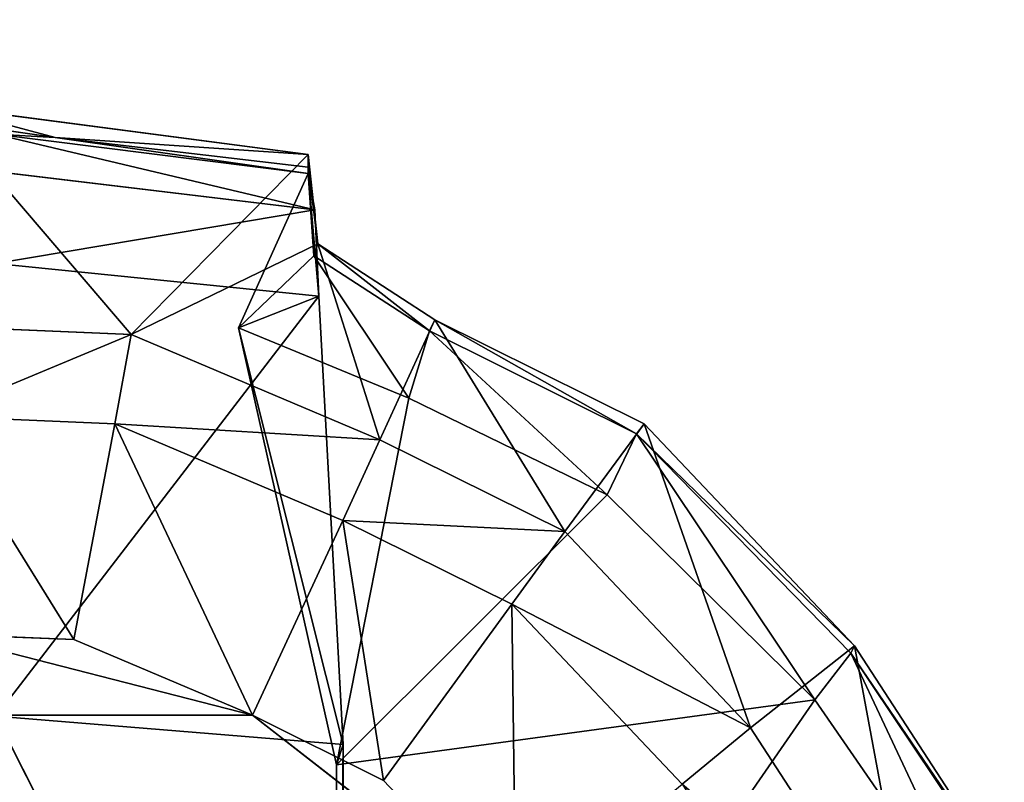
# Model space of a CAD drawing. Extents: x 0 to 31, y 0 to 21.2.
# Tile 155 of 256: x 10.855 to 11.527, y 3.285 to 3.806. Entities that reach past the tile are written whole.
import ezdxf

# ---------------------------------------------------------------- set-up
doc = ezdxf.new("R2010")
doc.units = 0
doc.header["$MEASUREMENT"] = 0
doc.layers.get('0').update_dxf_attribs({"color": 13, "linetype": 'CONTINUOUS'})
for name, color, linetype in [('CAST_IRON', 250, 'CONTINUOUS'), ('GALVANIZED_METAL', 252, 'CONTINUOUS'), ('KNOBS', 252, 'CONTINUOUS')]:
    doc.layers.add(name, color=color, linetype=linetype)

# ---------------------------------------------------------------- blocks, each defined once
blk = doc.blocks.new('NGM5058UC_TRADECAD_DXF')
at = {"layer": 'KNOBS', "color": 0}
for p, q in [((-4.7222, -6.87475, 0.90625), (-4.4674, -6.90825, 0.90625)), ((-4.7222, -6.87475, 0.90625), (-4.4674, -6.90825, 0.90625)), ((-4.7222, -6.88465, 1.12635), (-4.6402, -6.89655, 1.12635)), ((-4.7222, -6.88465, 1.12635), (-4.6402, -6.89655, 1.12635)), ((-4.6402, -6.89655, 1.12635), (-4.6812, -6.89435, 1.16625)), ((-4.4674, -6.92105, 1.16625), (-4.6812, -6.89435, 1.16625)), ((-4.6402, -6.89655, 1.12635), (-4.6812, -6.89435, 1.16625)), ((-4.4674, -6.92105, 1.16625), (-4.6812, -6.89435, 1.16625)), ((-4.6402, -6.89655, 1.12635), (-4.4674, -6.91685, 1.12635)), ((-4.6402, -6.89655, 1.12635), (-4.4674, -6.90825, 0.90625)), ((-4.6402, -6.89655, 1.12635), (-4.4674, -6.91685, 1.12635)), ((-4.6402, -6.89655, 1.12635), (-4.4674, -6.90825, 0.90625)), ((-4.4674, -6.90825, 0.90625), (-4.5883, -7.03095, 0.90625)), ((-4.4674, -6.90825, 0.90625), (-4.5883, -7.03095, 0.90625)), ((-4.4674, -6.91685, 1.12635), (-4.4674, -6.90825, 0.90625)), ((-4.4674, -6.90825, 0.90625), (-4.4608, -6.96905, 0.90625)), ((-4.4674, -6.91685, 1.12635), (-4.4674, -6.90825, 0.90625)), ((-4.4674, -6.90825, 0.90625), (-4.4608, -6.96905, 0.90625)), ((-4.4674, -6.91685, 1.12635), (-4.4674, -6.92105, 1.16625)), ((-4.4636, -6.97735, 1.12645), (-4.4674, -6.91685, 1.12635)), ((-4.4636, -6.97735, 1.12645), (-4.4674, -6.91685, 1.12635)), ((-4.4674, -6.91685, 1.12635), (-4.4674, -6.92105, 1.16625)), ((-4.6812, -6.91975, 1.89825), (-4.463, -6.94595, 1.89835)), ((-4.6812, -6.91975, 1.89825), (-4.463, -6.94595, 1.89835)), ((-4.515, -7.02655, 1.16675), (-4.4674, -6.92105, 1.16625)), ((-4.515, -7.02655, 1.16675), (-4.4674, -6.92105, 1.16625)), ((-4.4674, -6.92105, 1.16625), (-4.463, -6.94595, 1.89835)), ((-4.4674, -6.92105, 1.16625), (-4.4636, -6.97735, 1.12645)), ((-4.4674, -6.92105, 1.16625), (-4.4636, -6.97735, 1.12645)), ((-4.4601, -7.00495, 1.89815), (-4.4674, -6.92105, 1.16625)), ((-4.4601, -7.00495, 1.89815), (-4.4674, -6.92105, 1.16625)), ((-4.4674, -6.92105, 1.16625), (-4.463, -6.94595, 1.89835)), ((-4.463, -6.94595, 1.89835), (-4.4601, -7.00495, 1.89815)), ((-4.463, -6.94595, 1.89835), (-4.4601, -7.00495, 1.89815)), ((-4.4608, -6.96905, 0.90625), (-4.5883, -7.03095, 0.90625)), ((-4.4608, -6.96905, 0.90625), (-4.5883, -7.03095, 0.90625)), ((-4.4608, -6.96905, 0.90625), (-4.4636, -6.97735, 1.12645)), ((-4.4608, -6.96905, 0.90625), (-4.4636, -6.97735, 1.12645)), ((-4.4608, -6.96905, 0.90625), (-4.3809, -7.02105, 0.90625)), ((-4.4608, -6.96905, 0.90625), (-4.3809, -7.02105, 0.90625)), ((-4.515, -7.02655, 1.16675), (-4.4636, -6.97735, 1.12645)), ((-4.515, -7.02655, 1.16675), (-4.4636, -6.97735, 1.12645)), ((-4.3846, -7.02855, 1.12645), (-4.4636, -6.97735, 1.12645)), ((-4.4636, -6.97735, 1.12645), (-4.3987, -7.07455, 1.16675)), ((-4.4636, -6.97735, 1.12645), (-4.3987, -7.07455, 1.16675)), ((-4.3846, -7.02855, 1.12645), (-4.4636, -6.97735, 1.12645)), ((-4.4601, -7.00495, 1.89815), (-4.681, -6.98265, 1.89815)), ((-4.4601, -7.00495, 1.89815), (-4.681, -6.98265, 1.89815)), ((-4.515, -7.02655, 1.16675), (-4.4601, -7.00495, 1.89815)), ((-4.515, -7.02655, 1.16675), (-4.4601, -7.00495, 1.89815)), ((-4.4601, -7.00495, 1.89815), (-4.4435, -7.31085, 1.89845)), ((-4.4601, -7.00495, 1.89815), (-4.4435, -7.31085, 1.89845)), ((-4.7222, -7.02535, 0.90625), (-4.5883, -7.03095, 0.90625)), ((-4.7222, -7.02535, 0.90625), (-4.5883, -7.03095, 0.90625)), ((-4.3809, -7.02105, 0.90625), (-4.4185, -7.10285, 0.90625)), ((-4.3809, -7.02105, 0.90625), (-4.4185, -7.10285, 0.90625)), ((-4.3846, -7.02855, 1.12645), (-4.3809, -7.02105, 0.90625)), ((-4.3846, -7.02855, 1.12645), (-4.3809, -7.02105, 0.90625)), ((-4.3809, -7.02105, 0.90625), (-4.238, -7.09195, 0.90625)), ((-4.3809, -7.02105, 0.90625), (-4.238, -7.09195, 0.90625)), ((-4.5883, -7.03095, 0.90625), (-4.5995, -7.09195, 0.80005)), ((-4.5883, -7.03095, 0.90625), (-4.5995, -7.09195, 0.80005)), ((-4.5883, -7.03095, 0.90625), (-4.4185, -7.10285, 0.90625)), ((-4.5883, -7.03095, 0.90625), (-4.4185, -7.10285, 0.90625)), ((-4.4482, -7.32475, 1.16675), (-4.515, -7.02655, 1.16675)), ((-4.515, -7.02655, 1.16675), (-4.3987, -7.07455, 1.16675)), ((-4.515, -7.02655, 1.16675), (-4.3987, -7.07455, 1.16675)), ((-4.4482, -7.32475, 1.16675), (-4.515, -7.02655, 1.16675)), ((-4.4435, -7.31085, 1.89845), (-4.515, -7.02655, 1.16675)), ((-4.4435, -7.31085, 1.89845), (-4.515, -7.02655, 1.16675)), ((-4.3987, -7.07455, 1.16675), (-4.3846, -7.02855, 1.12645)), ((-4.3987, -7.07455, 1.16675), (-4.3846, -7.02855, 1.12645)), ((-4.2433, -7.09885, 1.12645), (-4.3846, -7.02855, 1.12645)), ((-4.2433, -7.09885, 1.12645), (-4.3846, -7.02855, 1.12645)), ((-4.3987, -7.07455, 1.16675), (-4.2634, -7.14035, 1.16675)), ((-4.3987, -7.07455, 1.16675), (-4.2634, -7.14035, 1.16675)), ((-4.5995, -7.09195, 0.59075), (-4.7221, -7.08675, 0.59075)), ((-4.5995, -7.09195, 0.80005), (-4.7221, -7.08675, 0.80005)), ((-4.5995, -7.09195, 0.59075), (-4.7221, -7.08675, 0.59075)), ((-4.5995, -7.09195, 0.80005), (-4.7221, -7.08675, 0.80005)), ((-4.6276, -7.23915, 0.59075), (-4.5995, -7.09195, 0.59075)), ((-4.6276, -7.23915, 0.59075), (-4.5995, -7.09195, 0.59075)), ((-4.4439, -7.15785, 0.59075), (-4.5995, -7.09195, 0.59075)), ((-4.5995, -7.09195, 0.59075), (-4.5995, -7.09195, 0.80005)), ((-4.4439, -7.15785, 0.80005), (-4.5995, -7.09195, 0.80005)), ((-4.5995, -7.09195, 0.59075), (-4.5995, -7.09195, 0.80005)), ((-4.4439, -7.15785, 0.59075), (-4.5995, -7.09195, 0.59075)), ((-4.4439, -7.15785, 0.80005), (-4.5995, -7.09195, 0.80005)), ((-4.2923, -7.16545, 0.90625), (-4.238, -7.09195, 0.90625)), ((-4.2923, -7.16545, 0.90625), (-4.238, -7.09195, 0.90625)), ((-4.238, -7.09195, 0.90625), (-4.2433, -7.09885, 1.12645)), ((-4.238, -7.09195, 0.90625), (-4.2433, -7.09885, 1.12645)), ((-4.238, -7.09195, 0.90625), (-4.0944, -7.24345, 0.90625)), ((-4.238, -7.09195, 0.90625), (-4.0944, -7.24345, 0.90625)), ((-4.2433, -7.09885, 1.12645), (-4.2634, -7.14035, 1.16675)), ((-4.2433, -7.09885, 1.12645), (-4.2634, -7.14035, 1.16675)), ((-4.2433, -7.09885, 1.12645), (-4.0968, -7.24845, 1.12645)), ((-4.2433, -7.09885, 1.12645), (-4.0968, -7.24845, 1.12645)), ((-4.4185, -7.10285, 0.90625), (-4.4439, -7.15785, 0.80005)), ((-4.4185, -7.10285, 0.90625), (-4.4439, -7.15785, 0.80005)), ((-4.4185, -7.10285, 0.90625), (-4.2923, -7.16545, 0.90625)), ((-4.4185, -7.10285, 0.90625), (-4.2923, -7.16545, 0.90625)), ((-4.2634, -7.14035, 1.16675), (-4.4482, -7.32475, 1.16675)), ((-4.2634, -7.14035, 1.16675), (-4.4482, -7.32475, 1.16675)), ((-4.2634, -7.14035, 1.16675), (-4.1216, -7.28035, 1.16675)), ((-4.2634, -7.14035, 1.16675), (-4.1216, -7.28035, 1.16675)), ((-4.5056, -7.29085, 0.59075), (-4.4439, -7.15785, 0.59075)), ((-4.5056, -7.29085, 0.59075), (-4.4439, -7.15785, 0.59075)), ((-4.3284, -7.21505, 0.59075), (-4.4439, -7.15785, 0.59075)), ((-4.4439, -7.15785, 0.59075), (-4.4439, -7.15785, 0.80005)), ((-4.4439, -7.15785, 0.80005), (-4.3284, -7.21505, 0.80005)), ((-4.4439, -7.15785, 0.80005), (-4.3284, -7.21505, 0.80005)), ((-4.4439, -7.15785, 0.59075), (-4.4439, -7.15785, 0.80005)), ((-4.3284, -7.21505, 0.59075), (-4.4439, -7.15785, 0.59075)), ((-4.3284, -7.21505, 0.80005), (-4.2923, -7.16545, 0.90625)), ((-4.3284, -7.21505, 0.80005), (-4.2923, -7.16545, 0.90625)), ((-4.2923, -7.16545, 0.90625), (-4.1654, -7.29945, 0.90625)), ((-4.2923, -7.16545, 0.90625), (-4.1654, -7.29945, 0.90625)), ((-4.3284, -7.21505, 0.59075), (-4.416, -7.33535, 0.59075)), ((-4.3284, -7.21505, 0.59075), (-4.416, -7.33535, 0.59075)), ((-4.2121, -7.33785, 0.59075), (-4.3284, -7.21505, 0.59075)), ((-4.3284, -7.21505, 0.80005), (-4.2121, -7.33785, 0.80005)), ((-4.3284, -7.21505, 0.59075), (-4.3284, -7.21505, 0.80005)), ((-4.3284, -7.21505, 0.59075), (-4.3284, -7.21505, 0.80005)), ((-4.2121, -7.33785, 0.59075), (-4.3284, -7.21505, 0.59075)), ((-4.3284, -7.21505, 0.80005), (-4.2121, -7.33785, 0.80005)), ((-4.6276, -7.23915, 0.38585), (-4.7221, -7.23525, 0.38585)), ((-4.7221, -7.23525, 0.59075), (-4.6276, -7.23915, 0.59075)), ((-4.7221, -7.23525, 0.59075), (-4.6276, -7.23915, 0.59075)), ((-4.6276, -7.23915, 0.38585), (-4.7221, -7.23525, 0.38585)), ((-4.5056, -7.29085, 0.38585), (-4.6276, -7.23915, 0.38585)), ((-4.6276, -7.23915, 0.59075), (-4.5056, -7.29085, 0.59075)), ((-4.6276, -7.23915, 0.59075), (-4.5056, -7.29085, 0.59075)), ((-4.6276, -7.23915, 0.59075), (-4.6276, -7.23915, 0.38585)), ((-4.5056, -7.29085, 0.38585), (-4.6276, -7.23915, 0.38585)), ((-4.6276, -7.23915, 0.59075), (-4.6276, -7.23915, 0.38585)), ((-4.0944, -7.24345, 0.90625), (-4.1654, -7.29945, 0.90625)), ((-4.0944, -7.24345, 0.90625), (-4.1654, -7.29945, 0.90625)), ((-4.0968, -7.24845, 1.12645), (-4.0944, -7.24345, 0.90625)), ((-4.0968, -7.24845, 1.12645), (-4.0944, -7.24345, 0.90625)), ((-4.0944, -7.24345, 0.90625), (-3.9676, -7.43845, 0.90625)), ((-4.0944, -7.24345, 0.90625), (-3.9676, -7.43845, 0.90625)), ((-4.0968, -7.24845, 1.12645), (-4.1216, -7.28035, 1.16675)), ((-4.0968, -7.24845, 1.12645), (-4.1216, -7.28035, 1.16675)), ((-3.9682, -7.44025, 1.12645), (-4.0968, -7.24845, 1.12645)), ((-3.9682, -7.44025, 1.12645), (-4.0968, -7.24845, 1.12645)), ((-4.4482, -7.32475, 1.16675), (-4.1216, -7.28035, 1.16675)), ((-4.4482, -7.32475, 1.16675), (-4.1216, -7.28035, 1.16675)), ((-4.1216, -7.28035, 1.16675), (-3.9976, -7.45965, 1.16675)), ((-4.1216, -7.28035, 1.16675), (-3.9976, -7.45965, 1.16675)), ((-4.9386, -7.29085, 0.38585), (-4.5056, -7.29085, 0.38585)), ((-4.9386, -7.29085, 0.38585), (-4.5056, -7.29085, 0.38585)), ((-4.4435, -7.75915, 1.89805), (-4.6808, -7.29145, 1.89825)), ((-4.6808, -7.29145, 1.89825), (-4.4435, -7.31085, 1.89845)), ((-4.4435, -7.75915, 1.89805), (-4.6808, -7.29145, 1.89825)), ((-4.6808, -7.29145, 1.89825), (-4.4435, -7.31085, 1.89845)), ((-4.416, -7.33535, 0.38585), (-4.5056, -7.29085, 0.38585)), ((-4.5056, -7.29085, 0.38585), (-4.3257, -7.43055, 0.38585)), ((-4.5056, -7.29085, 0.38585), (-4.3257, -7.43055, 0.38585)), ((-4.5056, -7.29085, 0.59075), (-4.416, -7.33535, 0.59075)), ((-4.5056, -7.29085, 0.59075), (-4.416, -7.33535, 0.59075)), ((-4.5056, -7.29085, 0.59075), (-4.5056, -7.29085, 0.38585)), ((-4.416, -7.33535, 0.38585), (-4.5056, -7.29085, 0.38585)), ((-4.5056, -7.29085, 0.59075), (-4.5056, -7.29085, 0.38585)), ((-4.1654, -7.29945, 0.90625), (-4.2121, -7.33785, 0.80005)), ((-4.1654, -7.29945, 0.90625), (-4.2121, -7.33785, 0.80005)), ((-4.1654, -7.29945, 0.90625), (-4.0514, -7.47475, 0.90625)), ((-4.1654, -7.29945, 0.90625), (-4.0514, -7.47475, 0.90625)), ((-4.4435, -7.31085, 1.89845), (-4.4482, -7.32475, 1.16675)), ((-4.4435, -7.31085, 1.89845), (-4.4482, -7.32475, 1.16675)), ((-4.4435, -7.31085, 1.89845), (-4.4435, -7.75915, 1.89805)), ((-4.4435, -7.31085, 1.89845), (-4.4435, -7.75915, 1.89805)), ((-4.4482, -7.75235, 1.16675), (-4.4482, -7.32475, 1.16675)), ((-4.4482, -7.75235, 1.16675), (-4.4482, -7.32475, 1.16675)), ((-4.3257, -7.43055, 0.38585), (-4.416, -7.33535, 0.38585)), ((-4.416, -7.33535, 0.59075), (-4.3257, -7.43055, 0.59075)), ((-4.416, -7.33535, 0.59075), (-4.416, -7.33535, 0.38585)), ((-4.3257, -7.43055, 0.38585), (-4.416, -7.33535, 0.38585)), ((-4.416, -7.33535, 0.59075), (-4.3257, -7.43055, 0.59075)), ((-4.416, -7.33535, 0.59075), (-4.416, -7.33535, 0.38585))]:
    blk.add_line(p, q, dxfattribs=at)
at = {"layer": 'CAST_IRON', "color": 0}
mesh = blk.add_polyface(dxfattribs=at)
corners = [(-6.3929, -5.77405, 0.58145), (6.2138, -5.87025, 0.58145), (-7.348, -9.18255, 0.58145), (5.9703, -5.77405, 0.58145)]
mesh.append_faces([[corners[k] for k in face] for face in [(0, 1, 2), (1, 0, 3)]], dxfattribs={"vtx0": -1, "color": 0})
mesh = blk.add_polyface(dxfattribs=at)
corners = [(6.3871, -5.99295, 0.58145), (-7.348, -9.18255, 0.58145), (6.2138, -5.87025, 0.58145)]
mesh.append_faces([[corners[k] for k in face] for face in [(0, 1, 2)]], dxfattribs={"color": 0})
mesh = blk.add_polyface(dxfattribs=at)
corners = [(6.4994, -6.14695, 0.58145), (-7.348, -9.18255, 0.58145), (6.3871, -5.99295, 0.58145)]
mesh.append_faces([[corners[k] for k in face] for face in [(0, 1, 2)]], dxfattribs={"color": 0})
mesh = blk.add_polyface(dxfattribs=at)
corners = [(6.5572, -6.27685, 0.57605), (-7.348, -9.18255, 0.58145), (6.4994, -6.14695, 0.58145)]
mesh.append_faces([[corners[k] for k in face] for face in [(0, 1, 2)]], dxfattribs={"color": 0})
mesh = blk.add_polyface(dxfattribs=at)
corners = [(6.5715, -6.39075, 0.58145), (-7.348, -9.18255, 0.58145), (6.5572, -6.27685, 0.57605)]
mesh.append_faces([[corners[k] for k in face] for face in [(0, 1, 2)]], dxfattribs={"color": 0})
mesh = blk.add_polyface(dxfattribs=at)
corners = [(6.5869, -9.17585, 0.58145), (-7.348, -9.18255, 0.58145), (6.5715, -6.39075, 0.58145)]
mesh.append_faces([[corners[k] for k in face] for face in [(0, 1, 2)]], dxfattribs={"color": 0})
at = {"layer": 'GALVANIZED_METAL', "color": 0}
mesh = blk.add_polyface(dxfattribs=at)
corners = [(-14.2165, -9.41305, -1.89865), (14.216, 9.40775, -1.89865), (-14.3866, -9.24295, -1.89865), (14.386, 9.23775, -1.89865)]
mesh.append_faces([[corners[k] for k in face] for face in [(0, 1, 2), (1, 0, 3)]], dxfattribs={"vtx0": -1, "color": 0})
mesh = blk.add_polyface(dxfattribs=at)
corners = [(14.216, 9.40775, -1.89865), (-14.2165, 9.40775, -1.89865), (-14.3866, -9.24295, -1.89865)]
mesh.append_faces([[corners[k] for k in face] for face in [(0, 1, 2)]], dxfattribs={"color": 0})
mesh = blk.add_polyface(dxfattribs=at)
corners = [(14.386, 9.23775, -1.89865), (-14.2165, -9.41305, -1.89865), (14.2159, -9.41295, -1.89865)]
mesh.append_faces([[corners[k] for k in face] for face in [(0, 1, 2)]], dxfattribs={"color": 0})
at = {"layer": 'KNOBS', "color": 0}
mesh = blk.add_polyface(dxfattribs=at)
corners = [(-4.6402, -6.89655, 1.12635), (-4.7222, -6.87475, 0.90625), (-4.4674, -6.90825, 0.90625)]
mesh.append_faces([[corners[k] for k in face] for face in [(0, 1, 2)]], dxfattribs={"color": 0})
mesh = blk.add_polyface(dxfattribs=at)
corners = [(-4.7222, -6.88465, 1.12635), (-4.7222, -6.87475, 0.90625), (-4.6402, -6.89655, 1.12635)]
mesh.append_faces([[corners[k] for k in face] for face in [(0, 1, 2)]], dxfattribs={"color": 0})
mesh = blk.add_polyface(dxfattribs=at)
corners = [(-4.5883, -7.03095, 0.90625), (-4.7222, -6.87475, 0.90625), (-4.7222, -7.02535, 0.90625), (-4.4674, -6.90825, 0.90625)]
mesh.append_faces([[corners[k] for k in face] for face in [(0, 1, 2), (1, 0, 3)]], dxfattribs={"vtx0": -1, "color": 0})
mesh = blk.add_polyface(dxfattribs=at)
corners = [(-4.6812, -6.89435, 1.16625), (-4.7222, -6.88465, 1.12635), (-4.6402, -6.89655, 1.12635)]
mesh.append_faces([[corners[k] for k in face] for face in [(0, 1, 2)]], dxfattribs={"color": 0})
mesh = blk.add_polyface(dxfattribs=at)
corners = [(-4.6812, -6.89435, 1.16625), (-4.6402, -6.89655, 1.12635), (-4.4674, -6.92105, 1.16625)]
mesh.append_faces([[corners[k] for k in face] for face in [(0, 1, 2)]], dxfattribs={"color": 0})
mesh = blk.add_polyface(dxfattribs=at)
corners = [(-4.463, -6.94595, 1.89835), (-4.6812, -6.89435, 1.16625), (-4.4674, -6.92105, 1.16625)]
mesh.append_faces([[corners[k] for k in face] for face in [(0, 1, 2)]], dxfattribs={"color": 0})
mesh = blk.add_polyface(dxfattribs=at)
corners = [(-4.463, -6.94595, 1.89835), (-4.6812, -6.91975, 1.89825), (-4.6812, -6.89435, 1.16625)]
mesh.append_faces([[corners[k] for k in face] for face in [(0, 1, 2)]], dxfattribs={"color": 0})
mesh = blk.add_polyface(dxfattribs=at)
corners = [(-4.4674, -6.92105, 1.16625), (-4.6402, -6.89655, 1.12635), (-4.4674, -6.91685, 1.12635)]
mesh.append_faces([[corners[k] for k in face] for face in [(0, 1, 2)]], dxfattribs={"color": 0})
mesh = blk.add_polyface(dxfattribs=at)
corners = [(-4.6402, -6.89655, 1.12635), (-4.4674, -6.90825, 0.90625), (-4.4674, -6.91685, 1.12635)]
mesh.append_faces([[corners[k] for k in face] for face in [(0, 1, 2)]], dxfattribs={"color": 0})
mesh = blk.add_polyface(dxfattribs=at)
corners = [(-4.4608, -6.96905, 0.90625), (-4.4674, -6.90825, 0.90625), (-4.5883, -7.03095, 0.90625)]
mesh.append_faces([[corners[k] for k in face] for face in [(0, 1, 2)]], dxfattribs={"color": 0})
mesh = blk.add_polyface(dxfattribs=at)
corners = [(-4.4674, -6.90825, 0.90625), (-4.4608, -6.96905, 0.90625), (-4.4674, -6.91685, 1.12635)]
mesh.append_faces([[corners[k] for k in face] for face in [(0, 1, 2)]], dxfattribs={"color": 0})
mesh = blk.add_polyface(dxfattribs=at)
corners = [(-4.4674, -6.91685, 1.12635), (-4.4608, -6.96905, 0.90625), (-4.4636, -6.97735, 1.12645)]
mesh.append_faces([[corners[k] for k in face] for face in [(0, 1, 2)]], dxfattribs={"color": 0})
mesh = blk.add_polyface(dxfattribs=at)
corners = [(-4.4674, -6.91685, 1.12635), (-4.4636, -6.97735, 1.12645), (-4.4674, -6.92105, 1.16625)]
mesh.append_faces([[corners[k] for k in face] for face in [(0, 1, 2)]], dxfattribs={"color": 0})
mesh = blk.add_polyface(dxfattribs=at)
corners = [(-4.463, -6.94595, 1.89835), (-4.681, -6.98265, 1.89815), (-4.6812, -6.91975, 1.89825)]
mesh.append_faces([[corners[k] for k in face] for face in [(0, 1, 2)]], dxfattribs={"color": 0})
mesh = blk.add_polyface(dxfattribs=at)
corners = [(-4.4674, -6.92105, 1.16625), (-4.4636, -6.97735, 1.12645), (-4.515, -7.02655, 1.16675)]
mesh.append_faces([[corners[k] for k in face] for face in [(0, 1, 2)]], dxfattribs={"color": 0})
mesh = blk.add_polyface(dxfattribs=at)
corners = [(-4.4674, -6.92105, 1.16625), (-4.515, -7.02655, 1.16675), (-4.4601, -7.00495, 1.89815)]
mesh.append_faces([[corners[k] for k in face] for face in [(0, 1, 2)]], dxfattribs={"color": 0})
mesh = blk.add_polyface(dxfattribs=at)
corners = [(-4.4674, -6.92105, 1.16625), (-4.4601, -7.00495, 1.89815), (-4.463, -6.94595, 1.89835)]
mesh.append_faces([[corners[k] for k in face] for face in [(0, 1, 2)]], dxfattribs={"color": 0})
mesh = blk.add_polyface(dxfattribs=at)
corners = [(-4.4601, -7.00495, 1.89815), (-4.681, -6.98265, 1.89815), (-4.463, -6.94595, 1.89835)]
mesh.append_faces([[corners[k] for k in face] for face in [(0, 1, 2)]], dxfattribs={"color": 0})
mesh = blk.add_polyface(dxfattribs=at)
corners = [(-4.4185, -7.10285, 0.90625), (-4.4608, -6.96905, 0.90625), (-4.5883, -7.03095, 0.90625), (-4.3809, -7.02105, 0.90625)]
mesh.append_faces([[corners[k] for k in face] for face in [(0, 1, 2), (1, 0, 3)]], dxfattribs={"vtx0": -1, "color": 0})
mesh = blk.add_polyface(dxfattribs=at)
corners = [(-4.4636, -6.97735, 1.12645), (-4.4608, -6.96905, 0.90625), (-4.3846, -7.02855, 1.12645)]
mesh.append_faces([[corners[k] for k in face] for face in [(0, 1, 2)]], dxfattribs={"color": 0})
mesh = blk.add_polyface(dxfattribs=at)
corners = [(-4.3846, -7.02855, 1.12645), (-4.4608, -6.96905, 0.90625), (-4.3809, -7.02105, 0.90625)]
mesh.append_faces([[corners[k] for k in face] for face in [(0, 1, 2)]], dxfattribs={"color": 0})
mesh = blk.add_polyface(dxfattribs=at)
corners = [(-4.3987, -7.07455, 1.16675), (-4.515, -7.02655, 1.16675), (-4.4636, -6.97735, 1.12645)]
mesh.append_faces([[corners[k] for k in face] for face in [(0, 1, 2)]], dxfattribs={"color": 0})
mesh = blk.add_polyface(dxfattribs=at)
corners = [(-4.3846, -7.02855, 1.12645), (-4.3987, -7.07455, 1.16675), (-4.4636, -6.97735, 1.12645)]
mesh.append_faces([[corners[k] for k in face] for face in [(0, 1, 2)]], dxfattribs={"color": 0})
mesh = blk.add_polyface(dxfattribs=at)
corners = [(-4.4601, -7.00495, 1.89815), (-4.6808, -7.29145, 1.89825), (-4.681, -6.98265, 1.89815), (-4.4435, -7.31085, 1.89845)]
mesh.append_faces([[corners[k] for k in face] for face in [(0, 1, 2), (1, 0, 3)]], dxfattribs={"vtx0": -1, "color": 0})
mesh = blk.add_polyface(dxfattribs=at)
corners = [(-4.4601, -7.00495, 1.89815), (-4.515, -7.02655, 1.16675), (-4.4435, -7.31085, 1.89845)]
mesh.append_faces([[corners[k] for k in face] for face in [(0, 1, 2)]], dxfattribs={"color": 0})
mesh = blk.add_polyface(dxfattribs=at)
corners = [(-4.5883, -7.03095, 0.90625), (-4.7221, -7.08675, 0.80005), (-4.5995, -7.09195, 0.80005), (-4.7222, -7.02535, 0.90625)]
mesh.append_faces([[corners[k] for k in face] for face in [(0, 1, 2), (1, 0, 3)]], dxfattribs={"vtx0": -1, "color": 0})
mesh = blk.add_polyface(dxfattribs=at)
corners = [(-4.2923, -7.16545, 0.90625), (-4.3809, -7.02105, 0.90625), (-4.4185, -7.10285, 0.90625), (-4.238, -7.09195, 0.90625)]
mesh.append_faces([[corners[k] for k in face] for face in [(0, 1, 2), (1, 0, 3)]], dxfattribs={"vtx0": -1, "color": 0})
mesh = blk.add_polyface(dxfattribs=at)
corners = [(-4.2433, -7.09885, 1.12645), (-4.3809, -7.02105, 0.90625), (-4.238, -7.09195, 0.90625), (-4.3846, -7.02855, 1.12645)]
mesh.append_faces([[corners[k] for k in face] for face in [(0, 1, 2), (1, 0, 3)]], dxfattribs={"vtx0": -1, "color": 0})
mesh = blk.add_polyface(dxfattribs=at)
corners = [(-4.4185, -7.10285, 0.90625), (-4.5995, -7.09195, 0.80005), (-4.4439, -7.15785, 0.80005), (-4.5883, -7.03095, 0.90625)]
mesh.append_faces([[corners[k] for k in face] for face in [(0, 1, 2), (1, 0, 3)]], dxfattribs={"vtx0": -1, "color": 0})
mesh = blk.add_polyface(dxfattribs=at)
corners = [(-4.3987, -7.07455, 1.16675), (-4.4482, -7.32475, 1.16675), (-4.515, -7.02655, 1.16675), (-4.2634, -7.14035, 1.16675)]
mesh.append_faces([[corners[k] for k in face] for face in [(0, 1, 2), (1, 0, 3)]], dxfattribs={"vtx0": -1, "color": 0})
mesh = blk.add_polyface(dxfattribs=at)
corners = [(-4.515, -7.02655, 1.16675), (-4.4482, -7.32475, 1.16675), (-4.4435, -7.31085, 1.89845)]
mesh.append_faces([[corners[k] for k in face] for face in [(0, 1, 2)]], dxfattribs={"color": 0})
mesh = blk.add_polyface(dxfattribs=at)
corners = [(-4.2634, -7.14035, 1.16675), (-4.3987, -7.07455, 1.16675), (-4.3846, -7.02855, 1.12645)]
mesh.append_faces([[corners[k] for k in face] for face in [(0, 1, 2)]], dxfattribs={"color": 0})
mesh = blk.add_polyface(dxfattribs=at)
corners = [(-4.2433, -7.09885, 1.12645), (-4.2634, -7.14035, 1.16675), (-4.3846, -7.02855, 1.12645)]
mesh.append_faces([[corners[k] for k in face] for face in [(0, 1, 2)]], dxfattribs={"color": 0})
mesh = blk.add_polyface(dxfattribs=at)
corners = [(-4.6276, -7.23915, 0.59075), (-4.7221, -7.08675, 0.59075), (-4.7221, -7.23525, 0.59075), (-4.5995, -7.09195, 0.59075)]
mesh.append_faces([[corners[k] for k in face] for face in [(0, 1, 2), (1, 0, 3)]], dxfattribs={"vtx0": -1, "color": 0})
mesh = blk.add_polyface(dxfattribs=at)
corners = [(-4.5995, -7.09195, 0.80005), (-4.7221, -7.08675, 0.59075), (-4.5995, -7.09195, 0.59075), (-4.7221, -7.08675, 0.80005)]
mesh.append_faces([[corners[k] for k in face] for face in [(0, 1, 2), (1, 0, 3)]], dxfattribs={"vtx0": -1, "color": 0})
mesh = blk.add_polyface(dxfattribs=at)
corners = [(-4.5056, -7.29085, 0.59075), (-4.5995, -7.09195, 0.59075), (-4.6276, -7.23915, 0.59075), (-4.4439, -7.15785, 0.59075)]
mesh.append_faces([[corners[k] for k in face] for face in [(0, 1, 2), (1, 0, 3)]], dxfattribs={"vtx0": -1, "color": 0})
mesh = blk.add_polyface(dxfattribs=at)
corners = [(-4.4439, -7.15785, 0.80005), (-4.5995, -7.09195, 0.59075), (-4.4439, -7.15785, 0.59075), (-4.5995, -7.09195, 0.80005)]
mesh.append_faces([[corners[k] for k in face] for face in [(0, 1, 2), (1, 0, 3)]], dxfattribs={"vtx0": -1, "color": 0})
mesh = blk.add_polyface(dxfattribs=at)
corners = [(-4.1654, -7.29945, 0.90625), (-4.238, -7.09195, 0.90625), (-4.2923, -7.16545, 0.90625), (-4.0944, -7.24345, 0.90625)]
mesh.append_faces([[corners[k] for k in face] for face in [(0, 1, 2), (1, 0, 3)]], dxfattribs={"vtx0": -1, "color": 0})
mesh = blk.add_polyface(dxfattribs=at)
corners = [(-4.238, -7.09195, 0.90625), (-4.0944, -7.24345, 0.90625), (-4.2433, -7.09885, 1.12645)]
mesh.append_faces([[corners[k] for k in face] for face in [(0, 1, 2)]], dxfattribs={"color": 0})
mesh = blk.add_polyface(dxfattribs=at)
corners = [(-4.1216, -7.28035, 1.16675), (-4.2634, -7.14035, 1.16675), (-4.2433, -7.09885, 1.12645)]
mesh.append_faces([[corners[k] for k in face] for face in [(0, 1, 2)]], dxfattribs={"color": 0})
mesh = blk.add_polyface(dxfattribs=at)
corners = [(-4.0968, -7.24845, 1.12645), (-4.1216, -7.28035, 1.16675), (-4.2433, -7.09885, 1.12645)]
mesh.append_faces([[corners[k] for k in face] for face in [(0, 1, 2)]], dxfattribs={"color": 0})
mesh = blk.add_polyface(dxfattribs=at)
corners = [(-4.2433, -7.09885, 1.12645), (-4.0944, -7.24345, 0.90625), (-4.0968, -7.24845, 1.12645)]
mesh.append_faces([[corners[k] for k in face] for face in [(0, 1, 2)]], dxfattribs={"color": 0})
mesh = blk.add_polyface(dxfattribs=at)
corners = [(-4.2923, -7.16545, 0.90625), (-4.4439, -7.15785, 0.80005), (-4.3284, -7.21505, 0.80005), (-4.4185, -7.10285, 0.90625)]
mesh.append_faces([[corners[k] for k in face] for face in [(0, 1, 2), (1, 0, 3)]], dxfattribs={"vtx0": -1, "color": 0})
mesh = blk.add_polyface(dxfattribs=at)
corners = [(-4.1216, -7.28035, 1.16675), (-4.4482, -7.32475, 1.16675), (-4.2634, -7.14035, 1.16675)]
mesh.append_faces([[corners[k] for k in face] for face in [(0, 1, 2)]], dxfattribs={"color": 0})
mesh = blk.add_polyface(dxfattribs=at)
corners = [(-4.416, -7.33535, 0.59075), (-4.4439, -7.15785, 0.59075), (-4.5056, -7.29085, 0.59075), (-4.3284, -7.21505, 0.59075)]
mesh.append_faces([[corners[k] for k in face] for face in [(0, 1, 2), (1, 0, 3)]], dxfattribs={"vtx0": -1, "color": 0})
mesh = blk.add_polyface(dxfattribs=at)
corners = [(-4.3284, -7.21505, 0.80005), (-4.4439, -7.15785, 0.59075), (-4.3284, -7.21505, 0.59075), (-4.4439, -7.15785, 0.80005)]
mesh.append_faces([[corners[k] for k in face] for face in [(0, 1, 2), (1, 0, 3)]], dxfattribs={"vtx0": -1, "color": 0})
mesh = blk.add_polyface(dxfattribs=at)
corners = [(-4.1654, -7.29945, 0.90625), (-4.3284, -7.21505, 0.80005), (-4.2121, -7.33785, 0.80005), (-4.2923, -7.16545, 0.90625)]
mesh.append_faces([[corners[k] for k in face] for face in [(0, 1, 2), (1, 0, 3)]], dxfattribs={"vtx0": -1, "color": 0})
mesh = blk.add_polyface(dxfattribs=at)
corners = [(-4.3257, -7.43055, 0.59075), (-4.3284, -7.21505, 0.59075), (-4.416, -7.33535, 0.59075), (-4.2121, -7.33785, 0.59075)]
mesh.append_faces([[corners[k] for k in face] for face in [(0, 1, 2), (1, 0, 3)]], dxfattribs={"vtx0": -1, "color": 0})
mesh = blk.add_polyface(dxfattribs=at)
corners = [(-4.3284, -7.21505, 0.80005), (-4.2121, -7.33785, 0.59075), (-4.2121, -7.33785, 0.80005), (-4.3284, -7.21505, 0.59075)]
mesh.append_faces([[corners[k] for k in face] for face in [(0, 1, 2), (1, 0, 3)]], dxfattribs={"vtx0": -1, "color": 0})
mesh = blk.add_polyface(dxfattribs=at)
corners = [(-4.5056, -7.29085, 0.38585), (-4.7221, -7.23525, 0.38585), (-4.9386, -7.29085, 0.38585), (-4.6276, -7.23915, 0.38585)]
mesh.append_faces([[corners[k] for k in face] for face in [(0, 1, 2), (1, 0, 3)]], dxfattribs={"vtx0": -1, "color": 0})
mesh = blk.add_polyface(dxfattribs=at)
corners = [(-4.6276, -7.23915, 0.59075), (-4.7221, -7.23525, 0.38585), (-4.6276, -7.23915, 0.38585), (-4.7221, -7.23525, 0.59075)]
mesh.append_faces([[corners[k] for k in face] for face in [(0, 1, 2), (1, 0, 3)]], dxfattribs={"vtx0": -1, "color": 0})
mesh = blk.add_polyface(dxfattribs=at)
corners = [(-4.5056, -7.29085, 0.59075), (-4.6276, -7.23915, 0.38585), (-4.5056, -7.29085, 0.38585), (-4.6276, -7.23915, 0.59075)]
mesh.append_faces([[corners[k] for k in face] for face in [(0, 1, 2), (1, 0, 3)]], dxfattribs={"vtx0": -1, "color": 0})
mesh = blk.add_polyface(dxfattribs=at)
corners = [(-4.0514, -7.47475, 0.90625), (-4.0944, -7.24345, 0.90625), (-4.1654, -7.29945, 0.90625), (-3.9676, -7.43845, 0.90625)]
mesh.append_faces([[corners[k] for k in face] for face in [(0, 1, 2), (1, 0, 3)]], dxfattribs={"vtx0": -1, "color": 0})
mesh = blk.add_polyface(dxfattribs=at)
corners = [(-4.0944, -7.24345, 0.90625), (-3.9676, -7.43845, 0.90625), (-4.0968, -7.24845, 1.12645)]
mesh.append_faces([[corners[k] for k in face] for face in [(0, 1, 2)]], dxfattribs={"color": 0})
mesh = blk.add_polyface(dxfattribs=at)
corners = [(-3.9976, -7.45965, 1.16675), (-4.1216, -7.28035, 1.16675), (-4.0968, -7.24845, 1.12645)]
mesh.append_faces([[corners[k] for k in face] for face in [(0, 1, 2)]], dxfattribs={"color": 0})
mesh = blk.add_polyface(dxfattribs=at)
corners = [(-4.0968, -7.24845, 1.12645), (-3.9676, -7.43845, 0.90625), (-3.9682, -7.44025, 1.12645)]
mesh.append_faces([[corners[k] for k in face] for face in [(0, 1, 2)]], dxfattribs={"color": 0})
mesh = blk.add_polyface(dxfattribs=at)
corners = [(-3.9682, -7.44025, 1.12645), (-3.9976, -7.45965, 1.16675), (-4.0968, -7.24845, 1.12645)]
mesh.append_faces([[corners[k] for k in face] for face in [(0, 1, 2)]], dxfattribs={"color": 0})
mesh = blk.add_polyface(dxfattribs=at)
corners = [(-4.1216, -7.28035, 1.16675), (-4.4482, -7.75235, 1.16675), (-4.4482, -7.32475, 1.16675), (-3.9976, -7.45965, 1.16675)]
mesh.append_faces([[corners[k] for k in face] for face in [(0, 1, 2), (1, 0, 3)]], dxfattribs={"vtx0": -1, "color": 0})
mesh = blk.add_polyface(dxfattribs=at)
corners = [(-4.3257, -7.43055, 0.38585), (-4.9386, -7.29085, 0.38585), (-5.122, -7.43265, 0.38585), (-4.5056, -7.29085, 0.38585)]
mesh.append_faces([[corners[k] for k in face] for face in [(0, 1, 2), (1, 0, 3)]], dxfattribs={"vtx0": -1, "color": 0})
mesh = blk.add_polyface(dxfattribs=at)
corners = [(-4.7211, -7.30775, 1.89825), (-4.4435, -7.75915, 1.89805), (-4.7222, -7.75915, 1.89805), (-4.6808, -7.29145, 1.89825)]
mesh.append_faces([[corners[k] for k in face] for face in [(0, 1, 2), (1, 0, 3)]], dxfattribs={"vtx0": -1, "color": 0})
mesh = blk.add_polyface(dxfattribs=at)
corners = [(-4.4435, -7.75915, 1.89805), (-4.6808, -7.29145, 1.89825), (-4.4435, -7.31085, 1.89845)]
mesh.append_faces([[corners[k] for k in face] for face in [(0, 1, 2)]], dxfattribs={"color": 0})
mesh = blk.add_polyface(dxfattribs=at)
corners = [(-4.3257, -7.43055, 0.38585), (-4.416, -7.33535, 0.38585), (-4.5056, -7.29085, 0.38585)]
mesh.append_faces([[corners[k] for k in face] for face in [(0, 1, 2)]], dxfattribs={"color": 0})
mesh = blk.add_polyface(dxfattribs=at)
corners = [(-4.416, -7.33535, 0.59075), (-4.5056, -7.29085, 0.38585), (-4.416, -7.33535, 0.38585), (-4.5056, -7.29085, 0.59075)]
mesh.append_faces([[corners[k] for k in face] for face in [(0, 1, 2), (1, 0, 3)]], dxfattribs={"vtx0": -1, "color": 0})
mesh = blk.add_polyface(dxfattribs=at)
corners = [(-4.0514, -7.47475, 0.90625), (-4.2121, -7.33785, 0.80005), (-4.1077, -7.49845, 0.80005), (-4.1654, -7.29945, 0.90625)]
mesh.append_faces([[corners[k] for k in face] for face in [(0, 1, 2), (1, 0, 3)]], dxfattribs={"vtx0": -1, "color": 0})
mesh = blk.add_polyface(dxfattribs=at)
corners = [(-4.4435, -7.31085, 1.89845), (-4.4482, -7.75235, 1.16675), (-4.4435, -7.75915, 1.89805), (-4.4482, -7.32475, 1.16675)]
mesh.append_faces([[corners[k] for k in face] for face in [(0, 1, 2), (1, 0, 3)]], dxfattribs={"vtx0": -1, "color": 0})
mesh = blk.add_polyface(dxfattribs=at)
corners = [(-4.416, -7.33535, 0.59075), (-4.3257, -7.43055, 0.38585), (-4.3257, -7.43055, 0.59075), (-4.416, -7.33535, 0.38585)]
mesh.append_faces([[corners[k] for k in face] for face in [(0, 1, 2), (1, 0, 3)]], dxfattribs={"vtx0": -1, "color": 0})
blk = doc.blocks.new('NGM5058UC_TRADECAD_DWG')
at = {"color": 0}
blk.add_blockref('NGM5058UC_TRADECAD_DXF', (15.5194, 10.62185, 1.89865), dxfattribs=at)

msp = doc.modelspace()

# ---------------------------------------------------------------- block references
at = {"color": 0}
msp.add_blockref('NGM5058UC_TRADECAD_DWG', (0, 0), dxfattribs=at)

doc.saveas('drawing.dxf')
